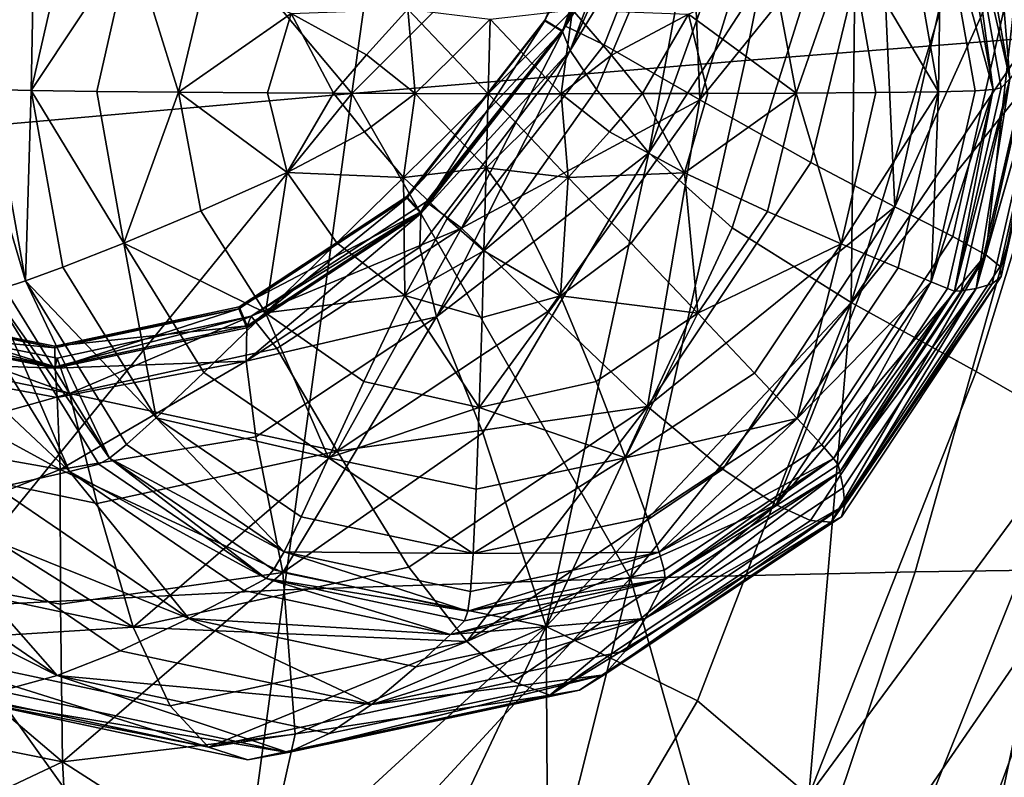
# Model space of a CAD drawing. Header units: millimetres. Extents: x -312 to 313, y -340 to 267.
# Tile 49 of 73: x 258 to 281, y -214 to -196. Entities that reach past the tile are written whole.
import ezdxf

# ---------------------------------------------------------------- set-up
doc = ezdxf.new("R2010")
doc.units = ezdxf.units.MM
doc.layers.add('Default', color=7, linetype='Continuous', true_color=0x000000)

msp = doc.modelspace()

# ---------------------------------------------------------------- linework, layer by layer
at = {"layer": 'Default', "color": 18, "true_color": 0x000000}
for points in [[(282.627, -196.426, 679.988), (285.205, -185.722, 680.07), (277.135, -186.374, 679.483)], [(265.718, -197.803, 678.518), (275.027, -197.026, 679.559), (277.135, -186.374, 679.483)], [(265.718, -197.803, 678.518), (277.135, -186.374, 679.483), (267.208, -187.123, 678.245)], [(282.627, -196.426, 679.988), (277.135, -186.374, 679.483), (275.027, -197.026, 679.559)], [(265.718, -197.803, 678.518), (267.208, -187.123, 678.245), (257.297, -187.774, 676.56)], [(265.718, -197.803, 678.518), (257.297, -187.774, 676.56), (256.379, -198.632, 677.051)], [(282.267, -196.172, 153.582), (280.779, -191.37, 85.124), (281.188, -190.039, 153.502)], [(272.467, -191.174, 637.015), (270.281, -196.07, 636.382), (272.449, -191.177, 636.428)], [(272.467, -191.174, 637.015), (270.286, -196.09, 636.968), (270.281, -196.07, 636.382)], [(272.919, -191.313, 636.415), (272.449, -191.177, 636.428), (270.281, -196.07, 636.382)], [(270.705, -196.343, 636.957), (270.286, -196.09, 636.968), (272.467, -191.174, 637.015)], [(270.705, -196.343, 636.957), (272.467, -191.174, 637.015), (272.937, -191.311, 637.002)], [(272.919, -191.313, 636.415), (270.281, -196.07, 636.382), (270.701, -196.321, 636.369)], [(272.919, -191.313, 636.415), (270.701, -196.321, 636.369), (270.775, -196.214, 629.688)], [(272.937, -191.311, 637.002), (270.881, -196.789, 643.06), (270.705, -196.343, 636.957)], [(272.919, -191.313, 636.415), (270.775, -196.214, 629.688), (272.896, -191.365, 629.719)], [(273.693, -191.594, 605.954), (272.896, -191.365, 629.719), (270.775, -196.214, 629.688)], [(272.937, -191.311, 637.002), (273.342, -191.296, 643.075), (270.881, -196.789, 643.06)], [(274.21, -191.316, 649.521), (270.881, -196.789, 643.06), (273.342, -191.296, 643.075)], [(274.21, -191.316, 649.521), (271.504, -197.709, 649.515), (270.881, -196.789, 643.06)], [(274.21, -191.316, 649.521), (272.745, -199.207, 654.426), (271.504, -197.709, 649.515)], [(274.21, -191.316, 649.521), (275.572, -191.363, 654.514), (272.745, -199.207, 654.426)], [(277.657, -191.651, 658.626), (272.745, -199.207, 654.426), (275.572, -191.363, 654.514)], [(281.283, -197.455, 32.959), (280.394, -192.435, 32.901), (280.779, -191.37, 85.124)], [(281.283, -197.455, 32.959), (280.779, -191.37, 85.124), (281.754, -196.894, 85.191)], [(282.267, -196.172, 153.582), (281.754, -196.894, 85.191), (280.779, -191.37, 85.124)], [(273.693, -191.594, 605.954), (270.775, -196.214, 629.688), (271.687, -196.658, 605.952)], [(273.693, -191.594, 605.954), (271.687, -196.658, 605.952), (273.951, -197.952, 559.734)], [(277.657, -191.651, 658.626), (274.715, -200.986, 658.428), (272.745, -199.207, 654.426)], [(273.693, -191.594, 605.954), (273.951, -197.952, 559.734), (275.756, -192.089, 559.722)], [(277.657, -191.651, 658.626), (277.527, -202.75, 662.155), (274.715, -200.986, 658.428)], [(277.657, -191.651, 658.626), (280.687, -192.394, 662.426), (277.527, -202.75, 662.155)], [(278.212, -192.692, 502.512), (275.756, -192.089, 559.722), (273.951, -197.952, 559.734)], [(283.912, -193.3, 665.857), (277.527, -202.75, 662.155), (280.687, -192.394, 662.426)], [(281.283, -197.455, 32.959), (280.229, -192.856, 12.993), (280.394, -192.435, 32.901)], [(278.212, -192.692, 502.512), (273.951, -197.952, 559.734), (276.575, -199.441, 502.528)], [(278.212, -192.692, 502.512), (276.575, -199.441, 502.528), (278.561, -200.489, 448.371)], [(278.212, -192.692, 502.512), (278.561, -200.489, 448.371), (280.191, -193.237, 448.354)], [(256.652, -197.68, 9.077), (257.725, -192.962, 9.071), (258.222, -193.183, 6.491)], [(280.893, -197.71, 9.677), (279.66, -193.215, 7.022), (280.059, -192.996, 9.625)], [(280.893, -197.71, 9.677), (280.059, -192.996, 9.625), (280.229, -192.856, 12.993)], [(281.283, -197.455, 32.959), (281.081, -197.671, 13.047), (280.229, -192.856, 12.993)], [(280.893, -197.71, 9.677), (280.229, -192.856, 12.993), (281.081, -197.671, 13.047)], [(256.652, -197.68, 9.077), (258.222, -193.183, 6.491), (257.192, -197.71, 6.497)], [(258.138, -197.735, 4.484), (257.192, -197.71, 6.497), (258.222, -193.183, 6.491)], [(258.138, -197.735, 4.484), (258.222, -193.183, 6.491), (259.087, -193.56, 4.478)], [(283.912, -193.3, 665.857), (280.488, -204.381, 665.539), (277.527, -202.75, 662.155)], [(281.608, -193.753, 395.708), (280.191, -193.237, 448.354), (278.561, -200.489, 448.371)], [(279.598, -197.763, 5.016), (278.859, -193.59, 4.968), (279.66, -193.215, 7.022)], [(279.598, -197.763, 5.016), (279.66, -193.215, 7.022), (280.461, -197.739, 7.074)], [(280.893, -197.71, 9.677), (280.461, -197.739, 7.074), (279.66, -193.215, 7.022)], [(283.912, -193.3, 665.857), (282.911, -205.765, 668.514), (280.488, -204.381, 665.539)], [(258.138, -197.735, 4.484), (259.087, -193.56, 4.478), (260.5, -194.172, 2.824)], [(279.598, -197.763, 5.016), (277.481, -194.198, 3.244), (278.859, -193.59, 4.968)], [(281.608, -193.753, 395.708), (278.561, -200.489, 448.371), (279.932, -201.185, 395.725)], [(281.608, -193.753, 395.708), (279.932, -201.185, 395.725), (280.718, -201.618, 343.052)], [(281.608, -193.753, 395.708), (280.718, -201.618, 343.052), (282.379, -194.266, 343.035)], [(258.138, -197.735, 4.484), (260.5, -194.172, 2.824), (259.684, -197.758, 2.829)], [(261.617, -197.776, 1.587), (259.684, -197.758, 2.829), (260.5, -194.172, 2.824)], [(261.617, -197.776, 1.587), (260.5, -194.172, 2.824), (262.288, -194.971, 1.584)], [(276.227, -197.796, 1.949), (275.699, -194.992, 1.916), (277.481, -194.198, 3.244)], [(276.227, -197.796, 1.949), (277.481, -194.198, 3.244), (278.116, -197.781, 3.285)], [(279.598, -197.763, 5.016), (278.116, -197.781, 3.285), (277.481, -194.198, 3.244)], [(282.657, -194.824, 286.424), (282.379, -194.266, 343.035), (280.718, -201.618, 343.052)], [(282.657, -194.824, 286.424), (280.718, -201.618, 343.052), (281.053, -201.898, 286.44)], [(282.657, -194.824, 286.424), (281.053, -201.898, 286.44), (281.081, -202.13, 221.981)], [(282.657, -194.824, 286.424), (281.081, -202.13, 221.981), (282.595, -195.47, 221.966)], [(261.617, -197.776, 1.587), (262.288, -194.971, 1.584), (264.283, -195.911, 0.82)], [(276.227, -197.796, 1.949), (273.683, -195.927, 1.054), (275.699, -194.992, 1.916)], [(282.267, -196.172, 153.582), (282.595, -195.47, 221.966), (281.081, -202.13, 221.981)], [(267.046, -195.814, 0.389), (266.064, -196.89, 0.393), (264.283, -195.911, 0.82)], [(267.046, -195.814, 0.389), (267.22, -197.806, 0.16), (266.064, -196.89, 0.393)], [(267.046, -195.814, 0.389), (268.105, -196.929, 0.095), (267.22, -197.806, 0.16)], [(267.046, -195.814, 0.389), (268.988, -196.05, 0.191), (268.105, -196.929, 0.095)], [(270.938, -195.824, 0.486), (269.828, -196.932, 0.137), (268.988, -196.05, 0.191)], [(270.938, -195.824, 0.486), (270.667, -197.811, 0.245), (269.828, -196.932, 0.137)], [(270.938, -195.824, 0.486), (271.863, -196.9, 0.537), (270.667, -197.811, 0.245)], [(270.938, -195.824, 0.486), (273.683, -195.927, 1.054), (271.863, -196.9, 0.537)], [(261.617, -197.776, 1.587), (264.283, -195.911, 0.82), (263.727, -197.79, 0.82)], [(265.283, -197.797, 0.516), (263.727, -197.79, 0.82), (264.283, -195.911, 0.82)], [(265.283, -197.797, 0.516), (264.283, -195.911, 0.82), (266.064, -196.89, 0.393)], [(267.348, -200.644, 636.84), (267.017, -200.284, 636.863), (270.286, -196.09, 636.968)], [(270.286, -196.09, 636.968), (267.017, -200.284, 636.863), (267.021, -200.245, 636.276)], [(270.701, -196.321, 636.369), (270.281, -196.07, 636.382), (267.021, -200.245, 636.276)], [(270.286, -196.09, 636.968), (267.021, -200.245, 636.276), (270.281, -196.07, 636.382)], [(267.348, -200.644, 636.84), (270.286, -196.09, 636.968), (270.705, -196.343, 636.957)], [(268.945, -197.812), (268.105, -196.929, 0.095), (268.988, -196.05, 0.191)], [(268.945, -197.812), (268.988, -196.05, 0.191), (269.828, -196.932, 0.137)], [(272.594, -197.807, 0.697), (271.863, -196.9, 0.537), (273.683, -195.927, 1.054)], [(272.594, -197.807, 0.697), (273.683, -195.927, 1.054), (274.142, -197.804, 1.078)], [(276.227, -197.796, 1.949), (274.142, -197.804, 1.078), (273.683, -195.927, 1.054)], [(270.701, -196.321, 636.369), (267.021, -200.245, 636.276), (267.354, -200.603, 636.255)], [(267.354, -200.603, 636.255), (270.775, -196.214, 629.688), (270.701, -196.321, 636.369)], [(267.354, -200.603, 636.255), (267.475, -200.369, 629.587), (270.775, -196.214, 629.688)], [(268.31, -200.991, 605.891), (270.775, -196.214, 629.688), (267.475, -200.369, 629.587)], [(268.31, -200.991, 605.891), (271.687, -196.658, 605.952), (270.775, -196.214, 629.688)], [(282.267, -196.172, 153.582), (280.869, -202.305, 153.594), (280.491, -202.416, 85.201)], [(282.267, -196.172, 153.582), (280.491, -202.416, 85.201), (281.754, -196.894, 85.191)], [(282.267, -196.172, 153.582), (281.081, -202.13, 221.981), (280.869, -202.305, 153.594)], [(267.348, -200.644, 636.84), (270.705, -196.343, 636.957), (270.881, -196.789, 643.06)], [(282.627, -196.426, 679.988), (272.31, -209.271, 679.507), (279.046, -209.115, 679.82)], [(282.627, -196.426, 679.988), (275.027, -197.026, 679.559), (272.31, -209.271, 679.507)], [(282.627, -196.426, 679.988), (279.046, -209.115, 679.82), (282.942, -209.061, 679.35)], [(267.719, -203.085, 649.504), (267.327, -201.437, 643.011), (270.881, -196.789, 643.06)], [(267.348, -200.644, 636.84), (270.881, -196.789, 643.06), (267.327, -201.437, 643.011)], [(267.719, -203.085, 649.504), (270.881, -196.789, 643.06), (271.504, -197.709, 649.515)], [(268.31, -200.991, 605.891), (273.951, -197.952, 559.734), (271.687, -196.658, 605.952)], [(265.283, -197.797, 0.516), (266.064, -196.89, 0.393), (267.22, -197.806, 0.16)], [(265.718, -197.803, 678.518), (272.31, -209.271, 679.507), (275.027, -197.026, 679.559)], [(268.945, -197.812), (267.22, -197.806, 0.16), (268.105, -196.929, 0.095)], [(268.945, -197.812), (269.828, -196.932, 0.137), (270.667, -197.811, 0.245)], [(272.594, -197.807, 0.697), (270.667, -197.811, 0.245), (271.863, -196.9, 0.537)], [(281.283, -197.455, 32.959), (281.754, -196.894, 85.191), (280.491, -202.416, 85.201)], [(281.283, -197.455, 32.959), (279.977, -202.482, 13.053), (281.081, -197.671, 13.047)], [(281.283, -197.455, 32.959), (280.132, -202.472, 32.966), (279.977, -202.482, 13.053)], [(281.283, -197.455, 32.959), (280.491, -202.416, 85.201), (280.132, -202.472, 32.966)], [(256.652, -197.68, 9.077), (257.192, -197.71, 6.497), (258.001, -202.238, 6.549)], [(256.652, -197.68, 9.077), (258.001, -202.238, 6.549), (257.494, -202.398, 9.131)], [(258.138, -197.735, 4.484), (258.001, -202.238, 6.549), (257.192, -197.71, 6.497)], [(267.719, -203.085, 649.504), (271.504, -197.709, 649.515), (272.745, -199.207, 654.426)], [(280.893, -197.71, 9.677), (279.812, -202.42, 9.684), (279.423, -202.261, 7.08)], [(280.893, -197.71, 9.677), (279.423, -202.261, 7.08), (280.461, -197.739, 7.074)], [(280.893, -197.71, 9.677), (279.977, -202.482, 13.053), (279.812, -202.42, 9.684)], [(280.893, -197.71, 9.677), (281.081, -197.671, 13.047), (279.977, -202.482, 13.053)], [(265.718, -197.803, 678.518), (255.847, -209.963, 677.442), (264.116, -209.547, 678.639)], [(265.718, -197.803, 678.518), (256.379, -198.632, 677.051), (255.847, -209.963, 677.442)], [(258.138, -197.735, 4.484), (258.883, -201.911, 4.531), (258.001, -202.238, 6.549)], [(258.138, -197.735, 4.484), (259.684, -197.758, 2.829), (260.323, -201.344, 2.869)], [(258.138, -197.735, 4.484), (260.323, -201.344, 2.869), (258.883, -201.911, 4.531)], [(261.617, -197.776, 1.587), (260.323, -201.344, 2.869), (259.684, -197.758, 2.829)], [(261.617, -197.776, 1.587), (262.149, -200.583, 1.62), (260.323, -201.344, 2.869)], [(261.617, -197.776, 1.587), (263.727, -197.79, 0.82), (264.187, -199.67, 0.845)], [(261.617, -197.776, 1.587), (264.187, -199.67, 0.845), (262.149, -200.583, 1.62)], [(265.283, -197.797, 0.516), (264.187, -199.67, 0.845), (263.727, -197.79, 0.82)], [(265.718, -197.803, 678.518), (264.116, -209.547, 678.639), (272.31, -209.271, 679.507)], [(265.283, -197.797, 0.516), (266.018, -198.711, 0.404), (264.187, -199.67, 0.845)], [(265.283, -197.797, 0.516), (267.22, -197.806, 0.16), (266.018, -198.711, 0.404)], [(266.944, -199.789, 0.414), (266.018, -198.711, 0.404), (267.22, -197.806, 0.16)], [(266.944, -199.789, 0.414), (267.22, -197.806, 0.16), (268.06, -198.688, 0.106)], [(268.945, -197.812), (268.06, -198.688, 0.106), (267.22, -197.806, 0.16)], [(268.945, -197.812), (268.899, -199.565, 0.213), (268.06, -198.688, 0.106)], [(268.31, -200.991, 605.891), (270.354, -202.965, 559.682), (273.951, -197.952, 559.734)], [(268.945, -197.812), (269.784, -198.688, 0.149), (268.899, -199.565, 0.213)], [(268.945, -197.812), (270.667, -197.811, 0.245), (269.784, -198.688, 0.149)], [(270.838, -199.789, 0.511), (269.784, -198.688, 0.149), (270.667, -197.811, 0.245)], [(272.716, -205.211, 502.472), (273.951, -197.952, 559.734), (270.354, -202.965, 559.682)], [(272.594, -197.807, 0.697), (271.817, -198.715, 0.547), (270.667, -197.811, 0.245)], [(270.838, -199.789, 0.511), (270.667, -197.811, 0.245), (271.817, -198.715, 0.547)], [(272.594, -197.807, 0.697), (273.587, -199.68, 1.077), (271.817, -198.715, 0.547)], [(272.594, -197.807, 0.697), (274.142, -197.804, 1.078), (273.587, -199.68, 1.077)], [(272.716, -205.211, 502.472), (276.575, -199.441, 502.528), (273.951, -197.952, 559.734)], [(276.227, -197.796, 1.949), (273.587, -199.68, 1.077), (274.142, -197.804, 1.078)], [(276.227, -197.796, 1.949), (275.554, -200.597, 1.952), (273.587, -199.68, 1.077)], [(276.227, -197.796, 1.949), (277.295, -201.363, 3.29), (275.554, -200.597, 1.952)], [(276.227, -197.796, 1.949), (278.116, -197.781, 3.285), (277.295, -201.363, 3.29)], [(279.598, -197.763, 5.016), (278.641, -201.932, 5.021), (277.295, -201.363, 3.29)], [(279.598, -197.763, 5.016), (277.295, -201.363, 3.29), (278.116, -197.781, 3.285)], [(279.598, -197.763, 5.016), (279.423, -202.261, 7.08), (278.641, -201.932, 5.021)], [(279.598, -197.763, 5.016), (280.461, -197.739, 7.074), (279.423, -202.261, 7.08)], [(266.944, -199.789, 0.414), (264.187, -199.67, 0.845), (266.018, -198.711, 0.404)], [(266.944, -199.789, 0.414), (268.06, -198.688, 0.106), (268.899, -199.565, 0.213)], [(270.838, -199.789, 0.511), (268.899, -199.565, 0.213), (269.784, -198.688, 0.149)], [(270.838, -199.789, 0.511), (271.817, -198.715, 0.547), (273.587, -199.68, 1.077)], [(267.719, -203.085, 649.504), (272.745, -199.207, 654.426), (268.815, -205.832, 654.317)], [(270.314, -210.411, 658.387), (268.815, -205.832, 654.317), (272.745, -199.207, 654.426)], [(270.314, -210.411, 658.387), (272.745, -199.207, 654.426), (274.715, -200.986, 658.428)], [(266.944, -199.789, 0.414), (268.899, -199.565, 0.213), (267.974, -200.759, 0.467)], [(268.844, -201.527, 0.63), (267.974, -200.759, 0.467), (268.899, -199.565, 0.213)], [(268.844, -201.527, 0.63), (268.899, -199.565, 0.213), (269.758, -200.759, 0.511)], [(270.838, -199.789, 0.511), (269.758, -200.759, 0.511), (268.899, -199.565, 0.213)], [(272.716, -205.211, 502.472), (278.561, -200.489, 448.371), (276.575, -199.441, 502.528)], [(263.678, -202.994, 1.675), (262.149, -200.583, 1.62), (264.187, -199.67, 0.845)], [(263.678, -202.994, 1.675), (264.187, -199.67, 0.845), (265.368, -201.339, 0.886)], [(266.944, -199.789, 0.414), (265.368, -201.339, 0.886), (264.187, -199.67, 0.845)], [(266.944, -199.789, 0.414), (266.972, -202.586, 0.934), (265.368, -201.339, 0.886)], [(266.944, -199.789, 0.414), (267.974, -200.759, 0.467), (266.972, -202.586, 0.934)], [(270.838, -199.789, 0.511), (270.655, -202.588, 1.025), (269.758, -200.759, 0.511)], [(270.838, -199.789, 0.511), (272.323, -201.343, 1.057), (270.655, -202.588, 1.025)], [(270.838, -199.789, 0.511), (273.587, -199.68, 1.077), (272.323, -201.343, 1.057)], [(273.903, -203.003, 1.928), (272.323, -201.343, 1.057), (273.587, -199.68, 1.077)], [(273.903, -203.003, 1.928), (273.587, -199.68, 1.077), (275.554, -200.597, 1.952)], [(263.238, -203.346, 636.72), (263.05, -202.895, 636.749), (267.017, -200.284, 636.863)], [(267.017, -200.284, 636.863), (263.05, -202.895, 636.749), (263.054, -202.854, 636.164)], [(267.354, -200.603, 636.255), (267.021, -200.245, 636.276), (263.054, -202.854, 636.164)], [(267.017, -200.284, 636.863), (263.054, -202.854, 636.164), (267.021, -200.245, 636.276)], [(263.238, -203.346, 636.72), (267.017, -200.284, 636.863), (267.348, -200.644, 636.84)], [(268.31, -200.991, 605.891), (267.475, -200.369, 629.587), (263.342, -203.068, 629.459)], [(267.354, -200.603, 636.255), (263.342, -203.068, 629.459), (267.475, -200.369, 629.587)], [(272.716, -205.211, 502.472), (274.491, -206.686, 448.311), (278.561, -200.489, 448.371)], [(275.753, -207.535, 395.663), (278.561, -200.489, 448.371), (274.491, -206.686, 448.311)], [(275.753, -207.535, 395.663), (279.932, -201.185, 395.725), (278.561, -200.489, 448.371)], [(263.678, -202.994, 1.675), (260.323, -201.344, 2.869), (262.149, -200.583, 1.62)], [(267.354, -200.603, 636.255), (263.054, -202.854, 636.164), (263.243, -203.304, 636.133)], [(267.348, -200.644, 636.84), (263.218, -204.135, 642.976), (263.238, -203.346, 636.72)], [(267.348, -200.644, 636.84), (267.327, -201.437, 643.011), (263.218, -204.135, 642.976)], [(267.354, -200.603, 636.255), (263.243, -203.304, 636.133), (263.342, -203.068, 629.459)], [(273.903, -203.003, 1.928), (275.554, -200.597, 1.952), (277.295, -201.363, 3.29)], [(268.844, -201.527, 0.63), (266.972, -202.586, 0.934), (267.974, -200.759, 0.467)], [(268.844, -201.527, 0.63), (269.758, -200.759, 0.511), (270.655, -202.588, 1.025)], [(270.314, -210.411, 658.387), (274.715, -200.986, 658.428), (277.527, -202.75, 662.155)], [(268.31, -200.991, 605.891), (263.342, -203.068, 629.459), (263.942, -203.839, 605.782)], [(268.31, -200.991, 605.891), (263.942, -203.839, 605.782), (265.373, -206.264, 559.57)], [(268.31, -200.991, 605.891), (265.373, -206.264, 559.57), (270.354, -202.965, 559.682)], [(275.753, -207.535, 395.663), (280.718, -201.618, 343.052), (279.932, -201.185, 395.725)], [(261.09, -205.476, 4.612), (258.883, -201.911, 4.531), (260.323, -201.344, 2.869)], [(263.678, -202.994, 1.675), (262.219, -204.406, 2.937), (260.323, -201.344, 2.869)], [(261.09, -205.476, 4.612), (260.323, -201.344, 2.869), (262.219, -204.406, 2.937)], [(267.719, -203.085, 649.504), (263.218, -204.135, 642.976), (267.327, -201.437, 643.011)], [(263.678, -202.994, 1.675), (265.368, -201.339, 0.886), (266.972, -202.586, 0.934)], [(273.903, -203.003, 1.928), (270.655, -202.588, 1.025), (272.323, -201.343, 1.057)], [(273.903, -203.003, 1.928), (277.295, -201.363, 3.29), (275.245, -204.418, 3.26)], [(276.255, -205.489, 4.987), (275.245, -204.418, 3.26), (277.295, -201.363, 3.29)], [(276.255, -205.489, 4.987), (277.295, -201.363, 3.29), (278.641, -201.932, 5.021)], [(268.844, -201.527, 0.63), (268.8, -203.105, 0.983), (266.972, -202.586, 0.934)], [(268.844, -201.527, 0.63), (270.655, -202.588, 1.025), (268.8, -203.105, 0.983)], [(275.753, -207.535, 395.663), (276.571, -207.9, 342.991), (280.718, -201.618, 343.052)], [(277.054, -207.941, 286.382), (280.718, -201.618, 343.052), (276.571, -207.9, 342.991)], [(277.054, -207.941, 286.382), (281.053, -201.898, 286.44), (280.718, -201.618, 343.052)], [(261.09, -205.476, 4.612), (258.001, -202.238, 6.549), (258.883, -201.911, 4.531)], [(277.054, -207.941, 286.382), (281.081, -202.13, 221.981), (281.053, -201.898, 286.44)], [(276.255, -205.489, 4.987), (278.641, -201.932, 5.021), (279.423, -202.261, 7.08)], [(277.054, -207.941, 286.382), (277.303, -207.817, 221.924), (281.081, -202.13, 221.981)], [(277.38, -207.541, 153.541), (281.081, -202.13, 221.981), (277.303, -207.817, 221.924)], [(277.38, -207.541, 153.541), (280.869, -202.305, 153.594), (281.081, -202.13, 221.981)], [(259.987, -206.426, 9.221), (257.494, -202.398, 9.131), (258.001, -202.238, 6.549)], [(261.09, -205.476, 4.612), (260.392, -206.105, 6.635), (258.001, -202.238, 6.549)], [(259.987, -206.426, 9.221), (258.001, -202.238, 6.549), (260.392, -206.105, 6.635)], [(276.255, -205.489, 4.987), (279.423, -202.261, 7.08), (276.835, -206.117, 7.043)], [(277.116, -206.439, 9.645), (276.835, -206.117, 7.043), (279.423, -202.261, 7.08)], [(277.116, -206.439, 9.645), (279.423, -202.261, 7.08), (279.812, -202.42, 9.684)], [(277.38, -207.541, 153.541), (280.491, -202.416, 85.201), (280.869, -202.305, 153.594)], [(259.04, -206.743, 32.466), (254.419, -202.413, 84.515), (256.389, -202.456, 32.368)], [(259.04, -206.743, 32.466), (257.332, -207.129, 84.627), (254.419, -202.413, 84.515)], [(259.04, -206.743, 32.466), (256.389, -202.456, 32.368), (257.186, -202.46, 12.488)], [(259.987, -206.426, 9.221), (257.186, -202.46, 12.488), (257.494, -202.398, 9.131)], [(259.987, -206.426, 9.221), (259.732, -206.574, 12.58), (257.186, -202.46, 12.488)], [(259.04, -206.743, 32.466), (257.186, -202.46, 12.488), (259.732, -206.574, 12.58)], [(263.678, -202.994, 1.675), (266.972, -202.586, 0.934), (266, -204.615, 1.744)], [(268.733, -205.23, 1.815), (266, -204.615, 1.744), (266.972, -202.586, 0.934)], [(268.733, -205.23, 1.815), (266.972, -202.586, 0.934), (268.8, -203.105, 0.983)], [(268.733, -205.23, 1.815), (268.8, -203.105, 0.983), (270.655, -202.588, 1.025)], [(268.733, -205.23, 1.815), (270.655, -202.588, 1.025), (271.498, -204.62, 1.88)], [(273.903, -203.003, 1.928), (271.498, -204.62, 1.88), (270.655, -202.588, 1.025)], [(277.116, -206.439, 9.645), (279.812, -202.42, 9.684), (279.977, -202.482, 13.053)], [(277.116, -206.439, 9.645), (279.977, -202.482, 13.053), (277.224, -206.586, 13.014)], [(277.263, -206.753, 32.925), (277.224, -206.586, 13.014), (279.977, -202.482, 13.053)], [(277.263, -206.753, 32.925), (280.491, -202.416, 85.201), (277.342, -207.129, 85.154)], [(277.263, -206.753, 32.925), (280.132, -202.472, 32.966), (280.491, -202.416, 85.201)], [(277.263, -206.753, 32.925), (279.977, -202.482, 13.053), (280.132, -202.472, 32.966)], [(277.38, -207.541, 153.541), (277.342, -207.129, 85.154), (280.491, -202.416, 85.201)], [(270.314, -210.411, 658.387), (277.527, -202.75, 662.155), (273.897, -212.167, 662.054)], [(276.531, -214.412, 665.294), (273.897, -212.167, 662.054), (277.527, -202.75, 662.155)], [(276.531, -214.412, 665.294), (277.527, -202.75, 662.155), (280.488, -204.381, 665.539)], [(258.7, -204.27, 636.015), (254.244, -202.892, 635.935), (254.054, -203.342, 635.906)], [(254.056, -203.381, 636.493), (254.24, -202.928, 636.522), (258.695, -203.817, 636.631)], [(258.695, -203.817, 636.631), (254.24, -202.928, 636.522), (254.244, -202.892, 635.935)], [(258.7, -204.27, 636.015), (258.698, -203.781, 636.044), (254.244, -202.892, 635.935)], [(258.695, -203.817, 636.631), (254.244, -202.892, 635.935), (258.698, -203.781, 636.044)], [(258.7, -204.305, 636.601), (258.695, -203.817, 636.631), (263.05, -202.895, 636.749)], [(263.05, -202.895, 636.749), (258.695, -203.817, 636.631), (258.698, -203.781, 636.044)], [(263.243, -203.304, 636.133), (263.054, -202.854, 636.164), (258.698, -203.781, 636.044)], [(263.05, -202.895, 636.749), (258.698, -203.781, 636.044), (263.054, -202.854, 636.164)], [(258.7, -204.305, 636.601), (263.05, -202.895, 636.749), (263.238, -203.346, 636.72)], [(258.7, -204.27, 636.015), (258.746, -204.067, 629.323), (263.342, -203.068, 629.459)], [(258.7, -204.27, 636.015), (263.342, -203.068, 629.459), (263.243, -203.304, 636.133)], [(259.041, -204.902, 605.646), (263.342, -203.068, 629.459), (258.746, -204.067, 629.323)], [(259.041, -204.902, 605.646), (263.942, -203.839, 605.782), (263.342, -203.068, 629.459)], [(263.678, -202.994, 1.675), (265.168, -206.418, 3.024), (262.219, -204.406, 2.937)], [(267.719, -203.085, 649.504), (263.45, -205.929, 649.531), (263.218, -204.135, 642.976)], [(267.719, -203.085, 649.504), (264.09, -209.132, 654.279), (263.45, -205.929, 649.531)], [(263.678, -202.994, 1.675), (266, -204.615, 1.744), (265.168, -206.418, 3.024)], [(267.719, -203.085, 649.504), (268.815, -205.832, 654.317), (264.09, -209.132, 654.279)], [(272.716, -205.211, 502.472), (270.354, -202.965, 559.682), (265.373, -206.264, 559.57)], [(273.903, -203.003, 1.928), (272.195, -206.423, 3.199), (271.498, -204.62, 1.88)], [(273.903, -203.003, 1.928), (275.245, -204.418, 3.26), (272.195, -206.423, 3.199)], [(258.7, -204.27, 636.015), (254.054, -203.342, 635.906), (254.062, -203.115, 629.198)], [(259.041, -204.902, 605.646), (258.746, -204.067, 629.323), (254.062, -203.115, 629.198)], [(259.041, -204.902, 605.646), (254.062, -203.115, 629.198), (254.069, -203.885, 605.499)], [(258.7, -204.27, 636.015), (254.062, -203.115, 629.198), (258.746, -204.067, 629.323)], [(263.243, -203.304, 636.133), (258.698, -203.781, 636.044), (258.7, -204.27, 636.015)], [(254.056, -203.381, 636.493), (258.695, -203.817, 636.631), (258.7, -204.305, 636.601)], [(258.7, -204.305, 636.601), (254.115, -204.133, 642.819), (254.056, -203.381, 636.493)], [(258.7, -204.305, 636.601), (263.238, -203.346, 636.72), (263.218, -204.135, 642.976)], [(259.041, -204.902, 605.646), (254.069, -203.885, 605.499), (254.004, -206.31, 559.248)], [(259.041, -204.902, 605.646), (265.373, -206.264, 559.57), (263.942, -203.839, 605.782)], [(258.821, -206.695, 649.55), (253.957, -205.835, 649.511), (254.115, -204.133, 642.819)], [(258.7, -204.305, 636.601), (258.75, -204.995, 642.923), (254.115, -204.133, 642.819)], [(258.821, -206.695, 649.55), (254.115, -204.133, 642.819), (258.75, -204.995, 642.923)], [(258.7, -204.305, 636.601), (263.218, -204.135, 642.976), (258.75, -204.995, 642.923)], [(258.821, -206.695, 649.55), (258.75, -204.995, 642.923), (263.218, -204.135, 642.976)], [(258.821, -206.695, 649.55), (263.218, -204.135, 642.976), (263.45, -205.929, 649.531)], [(261.09, -205.476, 4.612), (262.219, -204.406, 2.937), (265.168, -206.418, 3.024)], [(276.255, -205.489, 4.987), (272.195, -206.423, 3.199), (275.245, -204.418, 3.26)], [(276.531, -214.412, 665.294), (280.488, -204.381, 665.539), (282.911, -205.765, 668.514)], [(268.733, -205.23, 1.815), (265.168, -206.418, 3.024), (266, -204.615, 1.744)], [(268.733, -205.23, 1.815), (271.498, -204.62, 1.88), (272.195, -206.423, 3.199)], [(259.041, -204.902, 605.646), (254.004, -206.31, 559.248), (259.695, -207.498, 559.419)], [(259.041, -204.902, 605.646), (259.695, -207.498, 559.419), (265.373, -206.264, 559.57)], [(268.733, -205.23, 1.815), (268.662, -207.162, 3.117), (265.168, -206.418, 3.024)], [(272.716, -205.211, 502.472), (265.373, -206.264, 559.57), (267.066, -209.009, 502.347)], [(272.716, -205.211, 502.472), (267.066, -209.009, 502.347), (268.437, -210.764, 448.178)], [(272.716, -205.211, 502.472), (268.437, -210.764, 448.178), (274.491, -206.686, 448.311)], [(268.733, -205.23, 1.815), (272.195, -206.423, 3.199), (268.662, -207.162, 3.117)], [(261.09, -205.476, 4.612), (264.115, -208.643, 6.745), (260.392, -206.105, 6.635)], [(261.09, -205.476, 4.612), (265.168, -206.418, 3.024), (264.522, -207.818, 4.712)], [(261.09, -205.476, 4.612), (264.522, -207.818, 4.712), (264.115, -208.643, 6.745)], [(276.255, -205.489, 4.987), (272.703, -207.824, 4.915), (272.195, -206.423, 3.199)], [(276.255, -205.489, 4.987), (272.985, -208.649, 6.965), (272.703, -207.824, 4.915)], [(276.255, -205.489, 4.987), (276.835, -206.117, 7.043), (272.985, -208.649, 6.965)], [(258.821, -206.695, 649.55), (253.293, -208.872, 654.493), (253.957, -205.835, 649.511)], [(270.314, -210.411, 658.387), (264.09, -209.132, 654.279), (268.815, -205.832, 654.317)], [(276.531, -214.412, 665.294), (282.911, -205.765, 668.514), (278.666, -216.338, 668.186)], [(280.364, -217.949, 670.779), (278.666, -216.338, 668.186), (282.911, -205.765, 668.514)], [(280.364, -217.949, 670.779), (282.911, -205.765, 668.514), (284.8, -206.89, 671.163)], [(258.821, -206.695, 649.55), (263.45, -205.929, 649.531), (264.09, -209.132, 654.279)], [(259.987, -206.426, 9.221), (260.392, -206.105, 6.635), (264.115, -208.643, 6.745)], [(260.545, -210.425, 502.177), (254.004, -206.31, 559.248), (254.074, -209.053, 501.985)], [(260.545, -210.425, 502.177), (259.695, -207.498, 559.419), (254.004, -206.31, 559.248)], [(260.545, -210.425, 502.177), (265.373, -206.264, 559.57), (259.695, -207.498, 559.419)], [(260.545, -210.425, 502.177), (267.066, -209.009, 502.347), (265.373, -206.264, 559.57)], [(277.116, -206.439, 9.645), (272.985, -208.649, 6.965), (276.835, -206.117, 7.043)], [(259.04, -206.743, 32.466), (259.732, -206.574, 12.58), (263.691, -209.275, 12.698)], [(259.987, -206.426, 9.221), (263.691, -209.275, 12.698), (259.732, -206.574, 12.58)], [(259.987, -206.426, 9.221), (264.115, -208.643, 6.745), (263.865, -209.07, 9.336)], [(259.987, -206.426, 9.221), (263.865, -209.07, 9.336), (263.691, -209.275, 12.698)], [(268.59, -208.685, 4.819), (264.522, -207.818, 4.712), (265.168, -206.418, 3.024)], [(268.59, -208.685, 4.819), (265.168, -206.418, 3.024), (268.662, -207.162, 3.117)], [(268.59, -208.685, 4.819), (272.195, -206.423, 3.199), (272.703, -207.824, 4.915)], [(268.59, -208.685, 4.819), (268.662, -207.162, 3.117), (272.195, -206.423, 3.199)], [(277.116, -206.439, 9.645), (273.105, -209.077, 9.565), (272.985, -208.649, 6.965)], [(277.116, -206.439, 9.645), (273.128, -209.281, 12.931), (273.105, -209.077, 9.565)], [(277.116, -206.439, 9.645), (277.224, -206.586, 13.014), (273.128, -209.281, 12.931)], [(258.821, -206.695, 649.55), (258.829, -209.885, 654.332), (253.293, -208.872, 654.493)], [(259.04, -206.743, 32.466), (261.862, -210.225, 84.77), (257.332, -207.129, 84.627)], [(258.821, -206.695, 649.55), (264.09, -209.132, 654.279), (258.829, -209.885, 654.332)], [(259.04, -206.743, 32.466), (263.691, -209.275, 12.698), (263.166, -209.56, 32.589)], [(259.04, -206.743, 32.466), (263.166, -209.56, 32.589), (261.862, -210.225, 84.77)], [(275.753, -207.535, 395.663), (274.491, -206.686, 448.311), (268.437, -210.764, 448.178)], [(277.263, -206.753, 32.925), (277.342, -207.129, 85.154), (272.656, -210.225, 85.054)], [(277.263, -206.753, 32.925), (272.656, -210.225, 85.054), (272.996, -209.564, 32.837)], [(277.263, -206.753, 32.925), (272.996, -209.564, 32.837), (273.128, -209.281, 12.931)], [(277.263, -206.753, 32.925), (273.128, -209.281, 12.931), (277.224, -206.586, 13.014)], [(280.364, -217.949, 670.779), (284.8, -206.89, 671.163), (286.163, -207.752, 673.571)], [(255.218, -207.555, 152.935), (257.332, -207.129, 84.627), (261.862, -210.225, 84.77)], [(277.38, -207.541, 153.541), (272.656, -210.225, 85.054), (277.342, -207.129, 85.154)], [(255.218, -207.555, 152.935), (258.746, -211.57, 221.442), (253.313, -207.845, 221.26)], [(255.218, -207.555, 152.935), (261.862, -210.225, 84.77), (260.237, -210.989, 153.1)], [(255.218, -207.555, 152.935), (260.237, -210.989, 153.1), (258.746, -211.57, 221.442)], [(275.753, -207.535, 395.663), (268.437, -210.764, 448.178), (269.533, -211.712, 395.525)], [(275.753, -207.535, 395.663), (269.533, -211.712, 395.525), (270.404, -212.031, 342.855)], [(275.753, -207.535, 395.663), (270.404, -212.031, 342.855), (276.571, -207.9, 342.991)], [(277.38, -207.541, 153.541), (277.303, -207.817, 221.924), (271.686, -211.555, 221.8)], [(277.38, -207.541, 153.541), (271.686, -211.555, 221.8), (272.191, -210.983, 153.426)], [(277.38, -207.541, 153.541), (272.191, -210.983, 153.426), (272.656, -210.225, 85.054)], [(251.641, -207.985, 285.676), (253.313, -207.845, 221.26), (258.746, -211.57, 221.442)], [(268.59, -208.685, 4.819), (264.115, -208.643, 6.745), (264.522, -207.818, 4.712)], [(268.59, -208.685, 4.819), (272.703, -207.824, 4.915), (272.985, -208.649, 6.965)], [(277.054, -207.941, 286.382), (276.571, -207.9, 342.991), (270.404, -212.031, 342.855)], [(277.054, -207.941, 286.382), (270.404, -212.031, 342.855), (271.104, -211.915, 286.25)], [(277.054, -207.941, 286.382), (271.104, -211.915, 286.25), (271.686, -211.555, 221.8)], [(277.054, -207.941, 286.382), (271.686, -211.555, 221.8), (277.303, -207.817, 221.924)], [(280.364, -217.949, 670.779), (286.163, -207.752, 673.571), (281.688, -219.25, 673.125)], [(251.641, -207.985, 285.676), (258.746, -211.57, 221.442), (257.397, -211.937, 285.87)], [(268.46, -210.049, 9.456), (263.865, -209.07, 9.336), (264.115, -208.643, 6.745)], [(268.59, -208.685, 4.819), (268.527, -209.583, 6.861), (264.115, -208.643, 6.745)], [(268.46, -210.049, 9.456), (264.115, -208.643, 6.745), (268.527, -209.583, 6.861)], [(268.46, -210.049, 9.456), (268.527, -209.583, 6.861), (272.985, -208.649, 6.965)], [(268.46, -210.049, 9.456), (272.985, -208.649, 6.965), (273.105, -209.077, 9.565)], [(268.59, -208.685, 4.819), (272.985, -208.649, 6.965), (268.527, -209.583, 6.861)], [(258.874, -213.613, 657.546), (253.091, -212.446, 657.891), (253.293, -208.872, 654.493)], [(258.874, -213.613, 657.546), (253.293, -208.872, 654.493), (258.829, -209.885, 654.332)], [(260.545, -210.425, 502.177), (254.074, -209.053, 501.985), (254.487, -210.804, 447.79)], [(258.874, -213.613, 657.546), (258.829, -209.885, 654.332), (264.09, -209.132, 654.279)], [(258.874, -213.613, 657.546), (264.09, -209.132, 654.279), (264.378, -212.956, 657.485)], [(260.545, -210.425, 502.177), (268.437, -210.764, 448.178), (267.066, -209.009, 502.347)], [(268.46, -210.049, 9.456), (263.691, -209.275, 12.698), (263.865, -209.07, 9.336)], [(270.314, -210.411, 658.387), (264.378, -212.956, 657.485), (264.09, -209.132, 654.279)], [(268.46, -210.049, 9.456), (273.105, -209.077, 9.565), (273.128, -209.281, 12.931)], [(275.369, -220.063, 679.537), (279.046, -209.115, 679.82), (272.31, -209.271, 679.507)], [(275.369, -220.063, 679.537), (278.781, -220.381, 679.011), (282.942, -209.061, 679.35)], [(275.369, -220.063, 679.537), (282.942, -209.061, 679.35), (279.046, -209.115, 679.82)], [(280.636, -220.648, 678.171), (282.942, -209.061, 679.35), (278.781, -220.381, 679.011)], [(280.636, -220.648, 678.171), (286.112, -208.997, 677.892), (284.973, -209.042, 678.555)], [(280.636, -220.648, 678.171), (281.687, -220.756, 677.46), (286.112, -208.997, 677.892)], [(280.636, -220.648, 678.171), (284.973, -209.042, 678.555), (282.942, -209.061, 679.35)], [(262.765, -219.613, 678.602), (272.31, -209.271, 679.507), (264.116, -209.547, 678.639)], [(262.765, -219.613, 678.602), (269.652, -219.805, 679.308), (272.31, -209.271, 679.507)], [(268.055, -210.601, 32.72), (263.166, -209.56, 32.589), (263.691, -209.275, 12.698)], [(268.46, -210.049, 9.456), (268.384, -210.275, 12.82), (263.691, -209.275, 12.698)], [(268.055, -210.601, 32.72), (263.691, -209.275, 12.698), (268.384, -210.275, 12.82)], [(268.055, -210.601, 32.72), (273.128, -209.281, 12.931), (272.996, -209.564, 32.837)], [(268.055, -210.601, 32.72), (268.384, -210.275, 12.82), (273.128, -209.281, 12.931)], [(268.46, -210.049, 9.456), (273.128, -209.281, 12.931), (268.384, -210.275, 12.82)], [(275.369, -220.063, 679.537), (272.31, -209.271, 679.507), (269.652, -219.805, 679.308)], [(262.765, -219.613, 678.602), (264.116, -209.547, 678.639), (255.847, -209.963, 677.442)], [(268.055, -210.601, 32.72), (261.862, -210.225, 84.77), (263.166, -209.56, 32.589)], [(268.055, -210.601, 32.72), (272.996, -209.564, 32.837), (272.656, -210.225, 85.054)], [(262.765, -219.613, 678.602), (255.847, -209.963, 677.442), (255.846, -219.489, 677.698)], [(266.182, -212.255, 153.273), (260.237, -210.989, 153.1), (261.862, -210.225, 84.77)], [(268.055, -210.601, 32.72), (267.23, -211.368, 84.92), (261.862, -210.225, 84.77)], [(266.182, -212.255, 153.273), (261.862, -210.225, 84.77), (267.23, -211.368, 84.92)], [(266.182, -212.255, 153.273), (267.23, -211.368, 84.92), (272.656, -210.225, 85.054)], [(266.182, -212.255, 153.273), (272.656, -210.225, 85.054), (272.191, -210.983, 153.426)], [(268.055, -210.601, 32.72), (272.656, -210.225, 85.054), (267.23, -211.368, 84.92)], [(260.545, -210.425, 502.177), (254.487, -210.804, 447.79), (261.425, -212.284, 447.996)], [(260.545, -210.425, 502.177), (261.425, -212.284, 447.996), (268.437, -210.764, 448.178)], [(270.314, -210.411, 658.387), (267.448, -216.481, 660.225), (263.558, -216.616, 659.416)], [(270.314, -210.411, 658.387), (263.558, -216.616, 659.416), (264.378, -212.956, 657.485)], [(270.314, -210.411, 658.387), (270.362, -218.175, 662.453), (267.448, -216.481, 660.225)], [(270.314, -210.411, 658.387), (273.897, -212.167, 662.054), (270.362, -218.175, 662.453)], [(262.332, -213.267, 395.338), (268.437, -210.764, 448.178), (261.425, -212.284, 447.996)], [(262.332, -213.267, 395.338), (269.533, -211.712, 395.525), (268.437, -210.764, 448.178)], [(262.332, -213.267, 395.338), (261.425, -212.284, 447.996), (254.487, -210.804, 447.79)], [(262.332, -213.267, 395.338), (254.487, -210.804, 447.79), (255.205, -211.747, 395.126)], [(266.182, -212.255, 153.273), (258.746, -211.57, 221.442), (260.237, -210.989, 153.1)], [(266.182, -212.255, 153.273), (272.191, -210.983, 153.426), (271.686, -211.555, 221.8)], [(264.214, -213.39, 286.072), (257.397, -211.937, 285.87), (258.746, -211.57, 221.442)], [(266.182, -212.255, 153.273), (265.182, -212.942, 221.632), (258.746, -211.57, 221.442)], [(264.214, -213.39, 286.072), (258.746, -211.57, 221.442), (265.182, -212.942, 221.632)], [(264.214, -213.39, 286.072), (271.686, -211.555, 221.8), (271.104, -211.915, 286.25)], [(264.214, -213.39, 286.072), (265.182, -212.942, 221.632), (271.686, -211.555, 221.8)], [(266.182, -212.255, 153.273), (271.686, -211.555, 221.8), (265.182, -212.942, 221.632)], [(262.332, -213.267, 395.338), (255.205, -211.747, 395.126), (256.196, -212.061, 342.458)], [(262.332, -213.267, 395.338), (270.404, -212.031, 342.855), (269.533, -211.712, 395.525)], [(264.214, -213.39, 286.072), (271.104, -211.915, 286.25), (270.404, -212.031, 342.855)], [(264.214, -213.39, 286.072), (256.196, -212.061, 342.458), (257.397, -211.937, 285.87)], [(264.214, -213.39, 286.072), (263.263, -213.566, 342.669), (256.196, -212.061, 342.458)], [(262.332, -213.267, 395.338), (256.196, -212.061, 342.458), (263.263, -213.566, 342.669)], [(262.332, -213.267, 395.338), (263.263, -213.566, 342.669), (270.404, -212.031, 342.855)], [(264.214, -213.39, 286.072), (270.404, -212.031, 342.855), (263.263, -213.566, 342.669)], [(276.531, -214.412, 665.294), (270.362, -218.175, 662.453), (273.897, -212.167, 662.054)], [(258.874, -213.613, 657.546), (254.317, -215.764, 659.825), (253.091, -212.446, 657.891)], [(258.874, -213.613, 657.546), (264.378, -212.956, 657.485), (263.558, -216.616, 659.416)], [(258.874, -213.613, 657.546), (259.059, -216.928, 659.47), (254.317, -215.764, 659.825)], [(258.874, -213.613, 657.546), (263.558, -216.616, 659.416), (259.059, -216.928, 659.47)]]:
    msp.add_3dface(points, dxfattribs=at)

doc.saveas('drawing.dxf')
